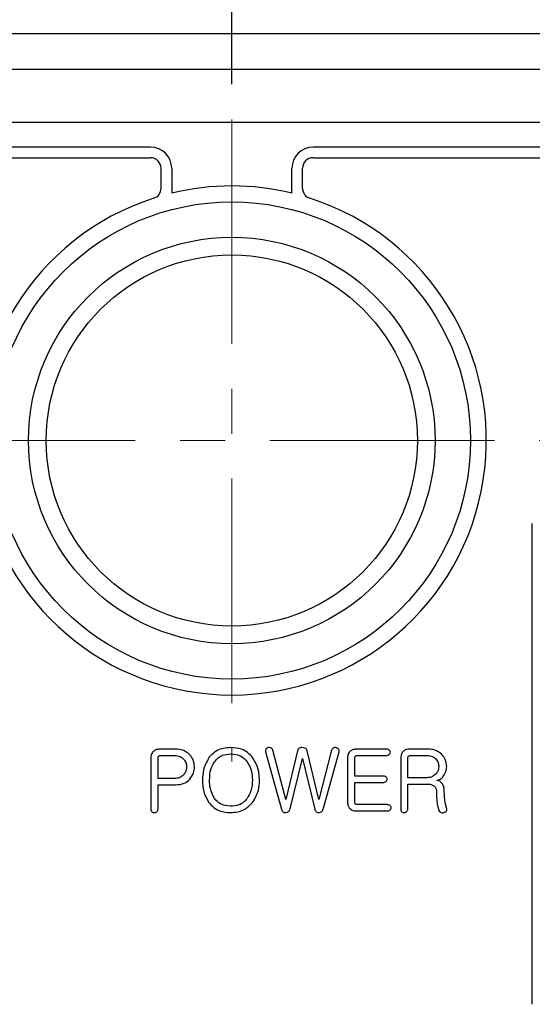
# Model space of a CAD drawing. Header units: millimetres. Extents: x 15756 to 16324, y 1603 to 1933.
# Tile 4 of 48: x 16034 to 16048, y 1639 to 1667. Entities that reach past the tile are written whole.
import ezdxf

# ---------------------------------------------------------------- set-up
doc = ezdxf.new("R2010")
doc.units = ezdxf.units.MM
doc.header["$PDSIZE"] = -1
doc.linetypes.add('CENTERX2', pattern=[20.32, 12.7, -2.54, 2.54, -2.54])
doc.dimstyles.new('standard 1.0', dxfattribs={"dimtxt": 2.5, "dimasz": 3, "dimexe": 0.5, "dimexo": 1, "dimgap": 0.5, "dimtad": 1, "dimtoh": 1, "dimdec": 1, "dimzin": 9, "dimdsep": 46, "dimtxsty": 'Standard', "dimcen": 0, "dimclrd": 3, "dimclre": 3, "dimadec": 1, "dimazin": 0, "dimtfac": 1, "dimtdec": 1, "dimtmove": 0, "dimatfit": 3, "dimfxl": 1, "dimtolj": 1, "dimtzin": 0, "dimarcsym": 0})

# ---------------------------------------------------------------- blocks, each defined once
blk = doc.blocks.new('*D12')
at = {"color": 3, "lineweight": -2, "transparency": 16777216}
for p, q in [((16039.56, 1665.232), (16039.56, 1684.726)), ((16069.41, 1667.65), (16069.41, 1684.726)), ((16042.56, 1684.226), (16066.41, 1684.226))]:
    blk.add_line(p, q, dxfattribs=at)
at = {"color": 3, "transparency": 16777216}
for points in [[(16042.56, 1684.726), (16042.56, 1683.726), (16039.56, 1684.226)], [(16066.41, 1684.726), (16066.41, 1683.726), (16069.41, 1684.226)]]:
    blk.add_solid(points, dxfattribs=at)
at = {"layer": 'Defpoints', "color": 0, "transparency": 16777216}
for p in [(16069.41, 1684.226), (16069.41, 1666.65), (16039.56, 1664.232)]:
    blk.add_point(p, dxfattribs=at)
at = {"color": 0, "transparency": 16777216, "insert": (16054.485, 1686.264), "char_height": 3, "attachment_point": 5}
blk.add_mtext('\\A1;29.9', dxfattribs=at)

msp = doc.modelspace()

# ---------------------------------------------------------------- linework, layer by layer
at = {"color": 7, "linetype": 'Continuous', "lineweight": 25}
for p, q in [((16069.41, 1666.65), (16012.41, 1666.65)), ((16047.748, 1666.65), (16047.748, 1666.656)), ((16069.41, 1665.65), (16012.41, 1665.65)), ((16069.41, 1664.15), (16012.41, 1664.15)), ((16037.26, 1663.45), (16013.71, 1663.45)), ((16068.11, 1663.45), (16041.86, 1663.45)), ((16013.71, 1663.15), (16037.26, 1663.15)), ((16041.86, 1663.15), (16068.11, 1663.15)), ((16037.56, 1662.288), (16037.56, 1662.85)), ((16037.86, 1662.85), (16037.86, 1662.146)), ((16041.26, 1662.146), (16041.26, 1662.85)), ((16041.56, 1662.288), (16041.56, 1662.85)), ((16048.06, 1639.2), (16048.06, 1652.8)), ((16037.979, 1646.418), (16037.515, 1646.418)), ((16037.531, 1646.239), (16037.95, 1646.239)), ((16040.517, 1646.339), (16040.963, 1644.722)), ((16041.089, 1644.998), (16040.723, 1646.393)), ((16041.418, 1646.372), (16041.089, 1644.998)), ((16042.023, 1644.998), (16041.694, 1646.372)), ((16042.384, 1646.386), (16042.023, 1644.998)), ((16042.151, 1644.747), (16042.595, 1646.34)), ((16043.928, 1646.418), (16043.078, 1646.418)), ((16043.094, 1646.239), (16043.927, 1646.239)), ((16045.109, 1646.418), (16044.581, 1646.418)), ((16044.596, 1646.239), (16045.083, 1646.239)), ((16037.271, 1646.171), (16037.271, 1644.721)), ((16037.473, 1645.588), (16037.473, 1646.158)), ((16041.212, 1644.726), (16041.557, 1646.156)), ((16041.557, 1646.156), (16041.905, 1644.724)), ((16042.834, 1646.171), (16042.834, 1644.913)), ((16043.036, 1645.656), (16043.036, 1646.157)), ((16044.337, 1646.171), (16044.337, 1644.725)), ((16044.539, 1645.611), (16044.539, 1646.158)), ((16043.836, 1645.656), (16043.036, 1645.656)), ((16037.95, 1645.588), (16037.473, 1645.588)), ((16037.473, 1645.409), (16037.974, 1645.409)), ((16037.473, 1644.72), (16037.473, 1645.409)), ((16043.036, 1645.476), (16043.836, 1645.476)), ((16043.036, 1644.925), (16043.036, 1645.476)), ((16045.083, 1645.611), (16044.539, 1645.611)), ((16044.539, 1644.725), (16044.539, 1645.431)), ((16044.539, 1645.431), (16045.096, 1645.431)), ((16043.948, 1644.848), (16043.093, 1644.848)), ((16043.076, 1644.669), (16043.949, 1644.669))]:
    msp.add_line(p, q, dxfattribs=at)
at = {"color": 1, "linetype": 'CENTERX2', "lineweight": 15, "ltscale": 0.5}
for p, q in [((16039.56, 1664.232), (16039.56, 1646.068)), ((16030.478, 1655.15), (16048.642, 1655.15))]:
    msp.add_line(p, q, dxfattribs=at)
at = {"color": 7, "linetype": 'Continuous', "lineweight": 25}
for radius in [6.75, 5.75, 5.25]:
    msp.add_circle((16039.56, 1655.15), radius, dxfattribs=at)
for centre, radius, start, end in [((16037.26, 1662.85), 0.6, 0, 90), ((16041.86, 1662.85), 0.6, 90, 180), ((16037.26, 1662.85), 0.3, 0, 90), ((16041.86, 1662.85), 0.3, 90, 180), ((16037.26, 1662.288), 0.3, 287.8585, 0), ((16039.56, 1655.15), 7.2, 76.3429, 103.6571), ((16041.86, 1662.288), 0.3, 180, 252.1415), ((16039.56, 1655.15), 7.2, 107.8585, 72.1415)]:
    msp.add_arc(centre, radius, start, end, dxfattribs=at)
for points, knots in [([(16037.33, 1646.341), (16037.31, 1646.312), (16037.276, 1646.26), (16037.272, 1646.198), (16037.271, 1646.171)], [0, 0, 0, 0, 0.5590251, 1, 1, 1, 1]), ([(16037.515, 1646.418), (16037.475, 1646.415), (16037.404, 1646.409), (16037.353, 1646.361), (16037.33, 1646.341)], [0, 0, 0, 0, 0.5597425, 1, 1, 1, 1]), ([(16037.473, 1646.158), (16037.473, 1646.169), (16037.473, 1646.189), (16037.481, 1646.206), (16037.485, 1646.214)], [0, 0, 0, 0, 0.561531, 1, 1, 1, 1]), ([(16037.485, 1646.214), (16037.492, 1646.222), (16037.505, 1646.235), (16037.523, 1646.238), (16037.531, 1646.239)], [0, 0, 0, 0, 0.560789, 1, 1, 1, 1]), ([(16037.95, 1646.239), (16038.003, 1646.235), (16038.097, 1646.227), (16038.167, 1646.165), (16038.197, 1646.138)], [0, 0, 0, 0, 0.559878, 1, 1, 1, 1]), ([(16038.371, 1646.261), (16038.307, 1646.314), (16038.192, 1646.407), (16038.044, 1646.415), (16037.979, 1646.418)], [0, 0, 0, 0, 0.557964, 1, 1, 1, 1]), ([(16038.505, 1645.913), (16038.498, 1645.985), (16038.485, 1646.114), (16038.406, 1646.216), (16038.371, 1646.261)], [0, 0, 0, 0, 0.5592782, 1, 1, 1, 1]), ([(16039.524, 1646.463), (16039.39, 1646.45), (16039.151, 1646.427), (16038.986, 1646.255), (16038.914, 1646.179)], [0, 0, 0, 0, 0.559575, 1, 1, 1, 1]), ([(16039.07, 1646.064), (16039.102, 1646.101), (16039.165, 1646.176), (16039.32, 1646.266), (16039.447, 1646.277), (16039.524, 1646.284)], [0, 0, 0, 0, 0.280437, 0.560682, 1, 1, 1, 1]), ([(16040.148, 1646.179), (16040.104, 1646.229), (16040.016, 1646.329), (16039.801, 1646.442), (16039.629, 1646.455), (16039.524, 1646.463)], [0, 0, 0, 0, 0.280223, 0.560408, 1, 1, 1, 1]), ([(16039.524, 1646.284), (16039.628, 1646.274), (16039.814, 1646.257), (16039.94, 1646.123), (16039.996, 1646.064)], [0, 0, 0, 0, 0.559694, 1, 1, 1, 1]), ([(16040.527, 1646.424), (16040.521, 1646.409), (16040.511, 1646.381), (16040.515, 1646.352), (16040.517, 1646.339)], [0, 0, 0, 0, 0.559087, 1, 1, 1, 1]), ([(16040.589, 1646.463), (16040.575, 1646.459), (16040.55, 1646.453), (16040.534, 1646.433), (16040.527, 1646.424)], [0, 0, 0, 0, 0.559332, 1, 1, 1, 1]), ([(16040.665, 1646.454), (16040.651, 1646.458), (16040.626, 1646.466), (16040.6, 1646.464), (16040.589, 1646.463)], [0, 0, 0, 0, 0.559001, 1, 1, 1, 1]), ([(16040.723, 1646.393), (16040.715, 1646.408), (16040.702, 1646.434), (16040.676, 1646.448), (16040.665, 1646.454)], [0, 0, 0, 0, 0.557212, 1, 1, 1, 1]), ([(16041.544, 1646.463), (16041.529, 1646.462), (16041.497, 1646.46), (16041.456, 1646.44), (16041.43, 1646.407), (16041.422, 1646.384), (16041.418, 1646.372)], [0, 0, 0, 0, 0.2802776, 0.5596278, 0.779753, 1, 1, 1, 1]), ([(16041.694, 1646.372), (16041.687, 1646.389), (16041.674, 1646.422), (16041.618, 1646.458), (16041.572, 1646.461), (16041.544, 1646.463)], [0, 0, 0, 0, 0.2799769, 0.559676, 1, 1, 1, 1]), ([(16042.433, 1646.454), (16042.419, 1646.444), (16042.395, 1646.427), (16042.388, 1646.399), (16042.384, 1646.386)], [0, 0, 0, 0, 0.558759, 1, 1, 1, 1]), ([(16042.504, 1646.462), (16042.491, 1646.464), (16042.466, 1646.465), (16042.443, 1646.457), (16042.433, 1646.454)], [0, 0, 0, 0, 0.560304, 1, 1, 1, 1]), ([(16042.58, 1646.422), (16042.568, 1646.433), (16042.546, 1646.453), (16042.517, 1646.459), (16042.504, 1646.462)], [0, 0, 0, 0, 0.557849, 1, 1, 1, 1]), ([(16042.595, 1646.34), (16042.597, 1646.356), (16042.599, 1646.385), (16042.586, 1646.411), (16042.58, 1646.422)], [0, 0, 0, 0, 0.559194, 1, 1, 1, 1]), ([(16042.893, 1646.341), (16042.873, 1646.312), (16042.839, 1646.26), (16042.835, 1646.198), (16042.834, 1646.171)], [0, 0, 0, 0, 0.559028, 1, 1, 1, 1]), ([(16043.078, 1646.418), (16043.038, 1646.415), (16042.967, 1646.409), (16042.916, 1646.362), (16042.893, 1646.341)], [0, 0, 0, 0, 0.55992, 1, 1, 1, 1]), ([(16043.036, 1646.157), (16043.036, 1646.168), (16043.036, 1646.188), (16043.044, 1646.206), (16043.048, 1646.214)], [0, 0, 0, 0, 0.561518, 1, 1, 1, 1]), ([(16043.048, 1646.214), (16043.055, 1646.221), (16043.068, 1646.234), (16043.086, 1646.238), (16043.094, 1646.239)], [0, 0, 0, 0, 0.5611997, 1, 1, 1, 1]), ([(16043.927, 1646.239), (16043.945, 1646.239), (16043.977, 1646.24), (16044.002, 1646.259), (16044.013, 1646.267)], [0, 0, 0, 0, 0.560872, 1, 1, 1, 1]), ([(16044.013, 1646.392), (16043.998, 1646.401), (16043.972, 1646.417), (16043.942, 1646.418), (16043.928, 1646.418)], [0, 0, 0, 0, 0.55784, 1, 1, 1, 1]), ([(16044.045, 1646.329), (16044.042, 1646.342), (16044.037, 1646.366), (16044.02, 1646.384), (16044.013, 1646.392)], [0, 0, 0, 0, 0.557872, 1, 1, 1, 1]), ([(16044.013, 1646.267), (16044.022, 1646.277), (16044.039, 1646.295), (16044.043, 1646.318), (16044.045, 1646.329)], [0, 0, 0, 0, 0.561081, 1, 1, 1, 1]), ([(16044.396, 1646.341), (16044.376, 1646.312), (16044.342, 1646.26), (16044.338, 1646.198), (16044.337, 1646.171)], [0, 0, 0, 0, 0.559025, 1, 1, 1, 1]), ([(16044.581, 1646.418), (16044.541, 1646.415), (16044.47, 1646.409), (16044.419, 1646.362), (16044.396, 1646.341)], [0, 0, 0, 0, 0.5597679, 1, 1, 1, 1]), ([(16044.539, 1646.158), (16044.539, 1646.169), (16044.539, 1646.189), (16044.547, 1646.206), (16044.551, 1646.214)], [0, 0, 0, 0, 0.561531, 1, 1, 1, 1]), ([(16044.551, 1646.214), (16044.558, 1646.222), (16044.571, 1646.235), (16044.589, 1646.238), (16044.596, 1646.239)], [0, 0, 0, 0, 0.560789, 1, 1, 1, 1]), ([(16045.083, 1646.239), (16045.135, 1646.234), (16045.229, 1646.227), (16045.299, 1646.166), (16045.33, 1646.14)], [0, 0, 0, 0, 0.559681, 1, 1, 1, 1]), ([(16045.504, 1646.264), (16045.439, 1646.315), (16045.322, 1646.408), (16045.175, 1646.415), (16045.109, 1646.418)], [0, 0, 0, 0, 0.557952, 1, 1, 1, 1]), ([(16045.638, 1645.925), (16045.63, 1645.996), (16045.616, 1646.121), (16045.539, 1646.22), (16045.504, 1646.264)], [0, 0, 0, 0, 0.5590625, 1, 1, 1, 1]), ([(16038.197, 1646.138), (16038.224, 1646.1), (16038.273, 1646.031), (16038.278, 1645.948), (16038.28, 1645.911)], [0, 0, 0, 0, 0.558922, 1, 1, 1, 1]), ([(16038.914, 1646.179), (16038.852, 1646.068), (16038.741, 1645.869), (16038.733, 1645.643), (16038.729, 1645.543)], [0, 0, 0, 0, 0.558814, 1, 1, 1, 1]), ([(16038.931, 1645.543), (16038.934, 1645.647), (16038.941, 1645.832), (16039.03, 1645.993), (16039.07, 1646.064)], [0, 0, 0, 0, 0.560596, 1, 1, 1, 1]), ([(16039.996, 1646.064), (16040.045, 1645.973), (16040.134, 1645.81), (16040.139, 1645.625), (16040.142, 1645.543)], [0, 0, 0, 0, 0.558605, 1, 1, 1, 1]), ([(16040.344, 1645.543), (16040.336, 1645.672), (16040.322, 1645.9), (16040.201, 1646.094), (16040.148, 1646.179)], [0, 0, 0, 0, 0.559974, 1, 1, 1, 1]), ([(16045.33, 1646.14), (16045.357, 1646.104), (16045.405, 1646.039), (16045.411, 1645.96), (16045.413, 1645.925)], [0, 0, 0, 0, 0.559143, 1, 1, 1, 1]), ([(16038.197, 1645.689), (16038.157, 1645.656), (16038.085, 1645.596), (16037.992, 1645.591), (16037.95, 1645.588)], [0, 0, 0, 0, 0.558261, 1, 1, 1, 1]), ([(16038.28, 1645.911), (16038.276, 1645.865), (16038.269, 1645.783), (16038.219, 1645.718), (16038.197, 1645.689)], [0, 0, 0, 0, 0.559455, 1, 1, 1, 1]), ([(16038.37, 1645.568), (16038.413, 1645.626), (16038.49, 1645.729), (16038.5, 1645.856), (16038.505, 1645.913)], [0, 0, 0, 0, 0.5593628, 1, 1, 1, 1]), ([(16043.923, 1645.63), (16043.908, 1645.639), (16043.881, 1645.655), (16043.85, 1645.655), (16043.836, 1645.656)], [0, 0, 0, 0, 0.557774, 1, 1, 1, 1]), ([(16045.33, 1645.712), (16045.29, 1645.678), (16045.217, 1645.619), (16045.124, 1645.613), (16045.083, 1645.611)], [0, 0, 0, 0, 0.558356, 1, 1, 1, 1]), ([(16045.413, 1645.925), (16045.409, 1645.881), (16045.401, 1645.801), (16045.352, 1645.739), (16045.33, 1645.712)], [0, 0, 0, 0, 0.55926, 1, 1, 1, 1]), ([(16045.359, 1645.535), (16045.402, 1645.547), (16045.479, 1645.57), (16045.528, 1645.633), (16045.55, 1645.66)], [0, 0, 0, 0, 0.55857, 1, 1, 1, 1]), ([(16045.55, 1645.66), (16045.578, 1645.706), (16045.628, 1645.788), (16045.635, 1645.883), (16045.638, 1645.925)], [0, 0, 0, 0, 0.55965, 1, 1, 1, 1]), ([(16037.974, 1645.409), (16038.058, 1645.415), (16038.209, 1645.426), (16038.321, 1645.525), (16038.37, 1645.568)], [0, 0, 0, 0, 0.5601469, 1, 1, 1, 1]), ([(16038.729, 1645.543), (16038.735, 1645.416), (16038.747, 1645.189), (16038.863, 1644.995), (16038.914, 1644.91)], [0, 0, 0, 0, 0.560195, 1, 1, 1, 1]), ([(16039.07, 1645.023), (16039.023, 1645.114), (16038.938, 1645.278), (16038.933, 1645.462), (16038.931, 1645.543)], [0, 0, 0, 0, 0.558488, 1, 1, 1, 1]), ([(16040.142, 1645.543), (16040.137, 1645.439), (16040.129, 1645.253), (16040.036, 1645.093), (16039.996, 1645.023)], [0, 0, 0, 0, 0.560307, 1, 1, 1, 1]), ([(16040.149, 1644.91), (16040.214, 1645.02), (16040.33, 1645.216), (16040.34, 1645.443), (16040.344, 1645.543)], [0, 0, 0, 0, 0.558882, 1, 1, 1, 1]), ([(16043.836, 1645.476), (16043.854, 1645.477), (16043.886, 1645.478), (16043.912, 1645.496), (16043.924, 1645.505)], [0, 0, 0, 0, 0.560939, 1, 1, 1, 1]), ([(16043.955, 1645.566), (16043.953, 1645.579), (16043.948, 1645.604), (16043.931, 1645.622), (16043.923, 1645.63)], [0, 0, 0, 0, 0.557849, 1, 1, 1, 1]), ([(16043.924, 1645.505), (16043.933, 1645.514), (16043.95, 1645.532), (16043.954, 1645.556), (16043.955, 1645.566)], [0, 0, 0, 0, 0.560984, 1, 1, 1, 1]), ([(16045.096, 1645.431), (16045.131, 1645.43), (16045.194, 1645.426), (16045.248, 1645.395), (16045.272, 1645.382)], [0, 0, 0, 0, 0.560059, 1, 1, 1, 1]), ([(16045.272, 1645.382), (16045.296, 1645.362), (16045.338, 1645.326), (16045.344, 1645.271), (16045.346, 1645.247)], [0, 0, 0, 0, 0.558982, 1, 1, 1, 1]), ([(16045.485, 1645.471), (16045.465, 1645.49), (16045.429, 1645.524), (16045.38, 1645.531), (16045.359, 1645.535)], [0, 0, 0, 0, 0.560958, 1, 1, 1, 1]), ([(16045.57, 1645.27), (16045.566, 1645.313), (16045.557, 1645.389), (16045.507, 1645.446), (16045.485, 1645.471)], [0, 0, 0, 0, 0.559018, 1, 1, 1, 1]), ([(16045.346, 1645.247), (16045.347, 1645.189), (16045.348, 1645.084), (16045.357, 1644.979), (16045.361, 1644.933)], [0, 0, 0, 0, 0.560015, 1, 1, 1, 1]), ([(16045.587, 1644.959), (16045.582, 1645.017), (16045.571, 1645.121), (16045.571, 1645.225), (16045.57, 1645.27)], [0, 0, 0, 0, 0.559948, 1, 1, 1, 1]), ([(16038.914, 1644.91), (16038.957, 1644.86), (16039.043, 1644.762), (16039.252, 1644.646), (16039.421, 1644.632), (16039.524, 1644.624)], [0, 0, 0, 0, 0.280355, 0.560563, 1, 1, 1, 1]), ([(16039.524, 1644.803), (16039.424, 1644.814), (16039.244, 1644.832), (16039.123, 1644.964), (16039.07, 1645.023)], [0, 0, 0, 0, 0.559407, 1, 1, 1, 1]), ([(16039.996, 1645.023), (16039.962, 1644.984), (16039.896, 1644.908), (16039.734, 1644.82), (16039.604, 1644.81), (16039.524, 1644.803)], [0, 0, 0, 0, 0.280289, 0.560542, 1, 1, 1, 1]), ([(16039.524, 1644.624), (16039.661, 1644.636), (16039.906, 1644.657), (16040.075, 1644.833), (16040.149, 1644.91)], [0, 0, 0, 0, 0.5598235, 1, 1, 1, 1]), ([(16042.834, 1644.913), (16042.837, 1644.879), (16042.842, 1644.818), (16042.877, 1644.768), (16042.892, 1644.746)], [0, 0, 0, 0, 0.5596802, 1, 1, 1, 1]), ([(16043.048, 1644.872), (16043.043, 1644.881), (16043.036, 1644.898), (16043.036, 1644.917), (16043.036, 1644.925)], [0, 0, 0, 0, 0.55794, 1, 1, 1, 1]), ([(16043.093, 1644.848), (16043.083, 1644.85), (16043.066, 1644.853), (16043.053, 1644.866), (16043.048, 1644.872)], [0, 0, 0, 0, 0.55789, 1, 1, 1, 1]), ([(16044.035, 1644.822), (16044.02, 1644.831), (16043.993, 1644.847), (16043.962, 1644.848), (16043.948, 1644.848)], [0, 0, 0, 0, 0.55777, 1, 1, 1, 1]), ([(16044.068, 1644.758), (16044.065, 1644.772), (16044.06, 1644.796), (16044.043, 1644.814), (16044.035, 1644.822)], [0, 0, 0, 0, 0.557861, 1, 1, 1, 1]), ([(16045.361, 1644.933), (16045.368, 1644.885), (16045.38, 1644.798), (16045.408, 1644.716), (16045.42, 1644.679)], [0, 0, 0, 0, 0.560073, 1, 1, 1, 1]), ([(16045.634, 1644.759), (16045.623, 1644.795), (16045.602, 1644.861), (16045.592, 1644.929), (16045.587, 1644.959)], [0, 0, 0, 0, 0.559849, 1, 1, 1, 1]), ([(16037.271, 1644.721), (16037.272, 1644.706), (16037.274, 1644.679), (16037.29, 1644.658), (16037.297, 1644.649)], [0, 0, 0, 0, 0.559862, 1, 1, 1, 1]), ([(16037.297, 1644.649), (16037.307, 1644.641), (16037.327, 1644.626), (16037.35, 1644.625), (16037.361, 1644.624)], [0, 0, 0, 0, 0.559546, 1, 1, 1, 1]), ([(16037.361, 1644.624), (16037.376, 1644.625), (16037.404, 1644.626), (16037.427, 1644.641), (16037.437, 1644.648)], [0, 0, 0, 0, 0.560691, 1, 1, 1, 1]), ([(16037.437, 1644.648), (16037.448, 1644.66), (16037.467, 1644.68), (16037.471, 1644.708), (16037.473, 1644.72)], [0, 0, 0, 0, 0.560757, 1, 1, 1, 1]), ([(16040.963, 1644.722), (16040.968, 1644.707), (16040.977, 1644.679), (16041.003, 1644.646), (16041.037, 1644.628), (16041.061, 1644.625), (16041.072, 1644.624)], [0, 0, 0, 0, 0.280506, 0.560028, 0.779949, 1, 1, 1, 1]), ([(16041.072, 1644.624), (16041.09, 1644.625), (16041.125, 1644.627), (16041.181, 1644.659), (16041.2, 1644.701), (16041.212, 1644.726)], [0, 0, 0, 0, 0.281191, 0.561513, 1, 1, 1, 1]), ([(16041.905, 1644.724), (16041.91, 1644.709), (16041.919, 1644.68), (16041.945, 1644.646), (16041.98, 1644.626), (16042.004, 1644.625), (16042.016, 1644.624)], [0, 0, 0, 0, 0.280622, 0.560048, 0.7799363, 1, 1, 1, 1]), ([(16042.016, 1644.624), (16042.035, 1644.625), (16042.072, 1644.628), (16042.129, 1644.671), (16042.143, 1644.718), (16042.151, 1644.747)], [0, 0, 0, 0, 0.280762, 0.560565, 1, 1, 1, 1]), ([(16042.892, 1644.746), (16042.922, 1644.72), (16042.975, 1644.675), (16043.045, 1644.67), (16043.076, 1644.669)], [0, 0, 0, 0, 0.558201, 1, 1, 1, 1]), ([(16043.949, 1644.669), (16043.967, 1644.669), (16043.999, 1644.67), (16044.025, 1644.689), (16044.036, 1644.697)], [0, 0, 0, 0, 0.561084, 1, 1, 1, 1]), ([(16044.036, 1644.697), (16044.045, 1644.707), (16044.062, 1644.725), (16044.066, 1644.748), (16044.068, 1644.758)], [0, 0, 0, 0, 0.56084, 1, 1, 1, 1]), ([(16044.337, 1644.725), (16044.338, 1644.71), (16044.339, 1644.683), (16044.355, 1644.661), (16044.362, 1644.651)], [0, 0, 0, 0, 0.560179, 1, 1, 1, 1]), ([(16044.362, 1644.651), (16044.373, 1644.643), (16044.391, 1644.627), (16044.416, 1644.625), (16044.426, 1644.624)], [0, 0, 0, 0, 0.559031, 1, 1, 1, 1]), ([(16044.426, 1644.624), (16044.443, 1644.624), (16044.471, 1644.626), (16044.494, 1644.643), (16044.504, 1644.651)], [0, 0, 0, 0, 0.560915, 1, 1, 1, 1]), ([(16044.504, 1644.651), (16044.514, 1644.663), (16044.534, 1644.684), (16044.537, 1644.712), (16044.539, 1644.725)], [0, 0, 0, 0, 0.560166, 1, 1, 1, 1]), ([(16045.42, 1644.679), (16045.428, 1644.665), (16045.442, 1644.641), (16045.467, 1644.63), (16045.478, 1644.624)], [0, 0, 0, 0, 0.558871, 1, 1, 1, 1]), ([(16045.478, 1644.624), (16045.493, 1644.622), (16045.52, 1644.617), (16045.547, 1644.622), (16045.559, 1644.624)], [0, 0, 0, 0, 0.559126, 1, 1, 1, 1]), ([(16045.559, 1644.624), (16045.575, 1644.63), (16045.603, 1644.641), (16045.624, 1644.663), (16045.633, 1644.673)], [0, 0, 0, 0, 0.561332, 1, 1, 1, 1]), ([(16045.633, 1644.673), (16045.638, 1644.689), (16045.647, 1644.718), (16045.638, 1644.746), (16045.634, 1644.759)], [0, 0, 0, 0, 0.558743, 1, 1, 1, 1])]:
    msp.add_open_spline(points, degree=3, knots=knots, dxfattribs=at)

# ---------------------------------------------------------------- dimensions: what is measured, and where the dimension line sits
dim = msp.add_linear_dim(base=(16069.409993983, 1684.226360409), p1=(16039.559993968, 1664.231867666), p2=(16069.409993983, 1666.649846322), dimstyle='standard 1.0', override={"dimtxt": 3})
dim.commit()
dim.dimension.update_dxf_attribs({"geometry": '*D12', "text_midpoint": (16054.484993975, 1684.226360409), "dimtype": 128})

doc.saveas('drawing.dxf')
